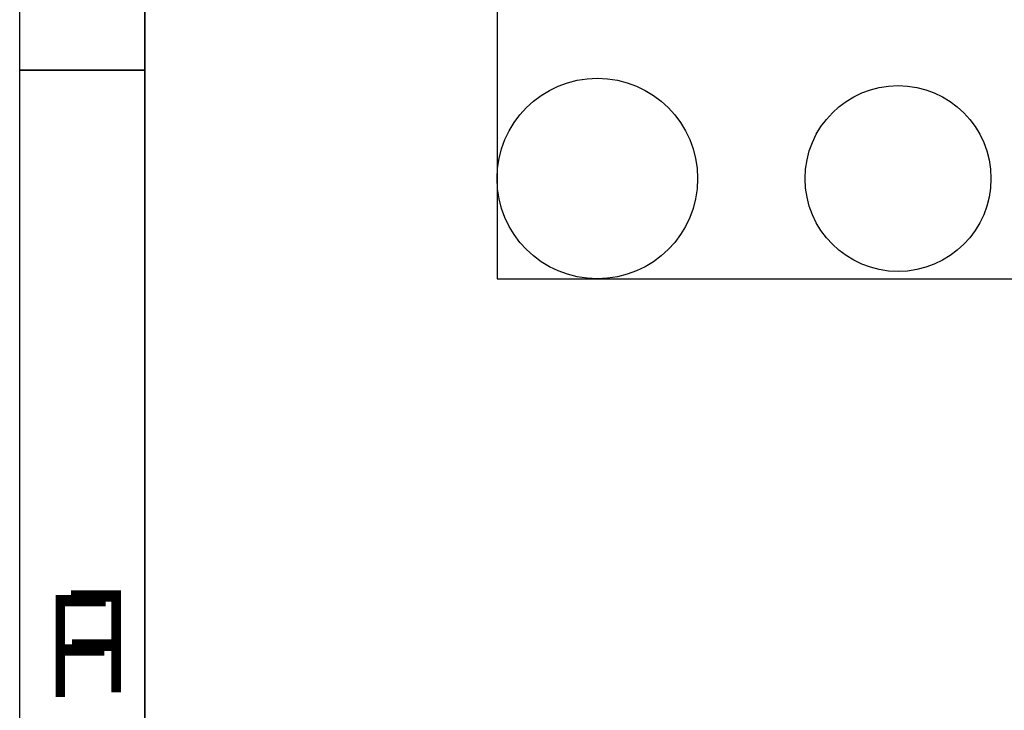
# Model space of a CAD drawing. Extents: x -19 to 391, y -43 to 244.
# Tile 10 of 34: x -19 to 20, y -17 to 10. Entities that reach past the tile are written whole.
import ezdxf

# ---------------------------------------------------------------- set-up
doc = ezdxf.new("R2010")
doc.units = 0
for name, color, linetype in [('BOARD_GEOMETRY_DIMENSION', 2, 'CONTINUOUS'), ('BOARD_GEOMETRY_OUTLINE', 3, 'CONTINUOUS'), ('BOARD_GEOMETRY_SILKSCREEN_B', 1, 'CONTINUOUS'), ('PIN_B', 5, 'CONTINUOUS')]:
    doc.layers.add(name, color=color, linetype=linetype)

msp = doc.modelspace()

# ---------------------------------------------------------------- linework, layer by layer
at = {"layer": 'BOARD_GEOMETRY_DIMENSION'}
msp.add_lwpolyline([(-19.05, -43.18), (-19.05, 243.819934), (390.949942, 243.819934), (390.949942, -43.18)], close=True, dxfattribs=at)
for points in [[(-14.05001, 238.819944), (-14.05001, -38.179756)], [(-14.05001, 8.320024), (-19.05, 8.320024)]]:
    msp.add_lwpolyline(points, dxfattribs=at)
at = {"layer": 'BOARD_GEOMETRY_OUTLINE'}
msp.add_lwpolyline([(0, 0), (159.999934, 0), (159.999934, 90.000074), (0, 90.000074)], close=True, dxfattribs=at)
at = {"layer": 'BOARD_GEOMETRY_SILKSCREEN_B'}
msp.add_lwpolyline([(-19.05, -43.18), (-19.05, 243.819934), (390.949942, 243.819934), (390.949942, -43.18)], close=True, dxfattribs=at)
for points in [[(-14.05001, -38.179756), (-14.05001, 238.819944)], [(-19.05, 8.320024), (-14.05001, 8.320024)]]:
    msp.add_lwpolyline(points, dxfattribs=at)
at = {"layer": 'PIN_B'}
for centre, radius in [((3.999992, 3.999992), 4.0005), ((15.999968, 3.999992), 3.7084)]:
    msp.add_circle(centre, radius, dxfattribs=at)

# ---------------------------------------------------------------- texts
at = {"layer": 'BOARD_GEOMETRY_DIMENSION', "width": 0.75}
msp.add_text('F', height=4.064, dxfattribs=at).set_placement((-17.949926, -16.679672))
at = {"layer": 'BOARD_GEOMETRY_SILKSCREEN_B', "text_generation_flag": 2, "width": 0.75}
msp.add_text('F', height=4.064, dxfattribs=at).set_placement((-14.679422, -16.492474))

doc.saveas('drawing.dxf')
